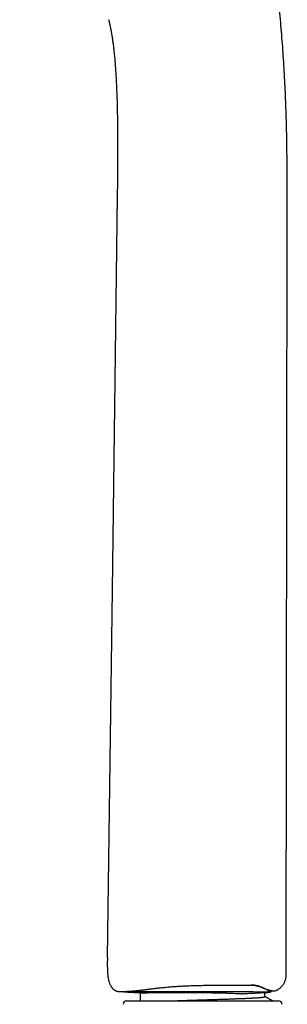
# Model space of a CAD drawing. Header units: millimetres. Extents: x 8 to 615, y 12 to 941.
# Tile 102 of 204: x 82 to 121, y 677 to 822. Entities that reach past the tile are written whole.
import ezdxf

# ---------------------------------------------------------------- set-up
doc = ezdxf.new("R2010")
doc.units = ezdxf.units.MM

msp = doc.modelspace()

# ---------------------------------------------------------------- linework, layer by layer
at = {"color": 7, "linetype": 'Continuous', "lineweight": 30}
for p, q in [((121.02, 681.79), (121.19, 791.79)), ((121.18, 791.79), (121.18, 791.79)), ((98.24, 679.32), (98.01, 679.32)), ((99.69, 678.02), (99.69, 679.2)), ((117.89, 678.61), (117.89, 679.23)), ((118.27, 679.29), (118.28, 679.29)), ((118.94, 679.47), (118.94, 679.47)), ((119.38, 679.47), (119.38, 679.47)), ((97.66, 678.02), (119.91, 678.02))]:
    msp.add_line(p, q, dxfattribs=at)
at = {"color": 7, "linetype": 'Continuous', "lineweight": 30, "flags": 128}
msp.add_lwpolyline([(96.24, 791.83), (95.54, 738.08), (94.85, 684.33)], dxfattribs=at)
at = {"color": 7, "linetype": 'Continuous', "lineweight": 30}
for centre, start, end in [((97.66, 677.52), 90, 182.4813), ((119.91, 677.52), 357.5187, 90)]:
    msp.add_arc(centre, 0.5, start, end, dxfattribs=at)
for points, knots in [([(121.19, 791.79), (121.19, 792.55), (121.19, 794.07), (121.19, 796.35), (121.18, 798.63), (121.16, 800.91), (121.13, 803.2), (121.09, 805.31), (121.04, 807.27), (120.98, 809.06), (120.91, 810.85), (120.82, 812.64), (120.72, 814.43), (120.61, 816.22), (120.48, 818), (120.34, 819.79), (120.19, 821.57), (120.02, 823.36), (119.83, 825.14), (119.64, 826.88), (119.43, 828.59), (119.22, 830.26), (118.99, 831.93), (118.75, 833.6), (118.5, 835.3), (118.22, 837.04), (117.93, 838.8), (117.62, 840.57), (117.31, 842.33), (116.97, 844.09), (116.61, 845.95), (116.21, 847.92), (115.77, 849.98), (115.32, 852.05), (114.85, 854.12), (114.35, 856.21), (113.84, 858.3), (113.32, 860.39), (112.78, 862.48), (112.22, 864.56), (111.66, 866.64), (111.06, 868.76), (110.44, 870.91), (109.8, 873.09), (109.14, 875.27), (108.46, 877.45), (107.77, 879.62), (107.08, 881.74), (106.39, 883.82), (105.7, 885.86), (105, 887.89), (104.29, 889.92), (103.57, 891.94), (102.83, 893.96), (102.09, 895.97), (101.33, 897.99), (100.56, 899.99), (99.78, 901.98), (98.99, 903.96), (98.2, 905.92), (97.4, 907.87), (96.58, 909.83), (95.74, 911.8), (94.89, 913.77), (94.02, 915.74), (93.14, 917.7), (92.26, 919.65), (91.37, 921.57), (90.47, 923.48), (89.55, 925.39), (88.69, 927.16), (87.87, 928.8), (87.11, 930.3), (86.34, 931.81), (85.56, 933.3), (84.78, 934.79), (83.99, 936.26), (83.19, 937.71), (82.54, 938.89), (82.14, 939.58), (82.02, 939.79)], [0, 0, 0, 0, 0.014731, 0.029464, 0.044196, 0.058929, 0.07366, 0.088391, 0.099964, 0.111537, 0.12311, 0.134682, 0.146254, 0.157825, 0.169394, 0.180961, 0.192526, 0.204089, 0.215649, 0.227206, 0.238099, 0.248991, 0.259882, 0.270773, 0.281663, 0.293216, 0.30477, 0.316327, 0.327887, 0.339452, 0.351022, 0.364662, 0.378308, 0.391956, 0.405606, 0.419535, 0.433464, 0.44739, 0.461312, 0.47523, 0.489144, 0.503056, 0.517776, 0.532493, 0.547208, 0.561921, 0.576633, 0.591345, 0.605216, 0.619087, 0.632959, 0.646832, 0.660707, 0.674584, 0.688464, 0.702347, 0.716231, 0.730117, 0.743756, 0.757395, 0.771034, 0.784674, 0.798561, 0.812447, 0.826332, 0.840216, 0.8541, 0.867736, 0.88137, 0.895005, 0.908639, 0.919546, 0.930453, 0.941359, 0.952265, 0.963169, 0.973879, 0.984587, 0.995295, 1, 1, 1, 1]), ([(95.04, 821.52), (95.04, 821.49), (95.06, 821.43), (95.08, 821.34), (95.11, 821.24), (95.13, 821.15), (95.15, 821.06), (95.17, 820.97), (95.2, 820.85), (95.24, 820.69), (95.28, 820.49), (95.32, 820.3), (95.35, 820.13), (95.38, 819.96), (95.42, 819.77), (95.45, 819.59), (95.48, 819.41), (95.51, 819.23), (95.54, 819.04), (95.57, 818.82), (95.61, 818.57), (95.65, 818.28), (95.69, 817.98), (95.73, 817.65), (95.77, 817.32), (95.81, 816.96), (95.85, 816.6), (95.89, 816.21), (95.93, 815.81), (95.96, 815.39), (96, 814.95), (96.03, 814.49), (96.06, 814.01), (96.1, 813.52), (96.13, 813.01), (96.14, 812.67), (96.15, 812.49)], [0, 0, 0, 0, 0.009695, 0.021123, 0.031365, 0.041218, 0.051406, 0.061931, 0.07279, 0.093573, 0.115485, 0.138527, 0.156552, 0.175334, 0.195734, 0.21792, 0.236607, 0.256396, 0.277289, 0.299284, 0.329424, 0.361412, 0.395245, 0.430926, 0.468454, 0.507111, 0.547552, 0.589777, 0.633786, 0.680532, 0.729134, 0.779594, 0.831911, 0.886085, 0.942115, 1, 1, 1, 1]), ([(96.15, 812.49), (96.16, 812.36), (96.17, 812.09), (96.19, 811.69), (96.21, 811.31), (96.22, 810.94), (96.24, 810.59), (96.25, 810.26), (96.26, 809.94), (96.27, 809.64), (96.28, 809.35), (96.28, 809.07), (96.29, 808.8), (96.3, 808.55), (96.3, 808.31), (96.31, 808.09), (96.31, 807.88), (96.31, 807.7), (96.32, 807.54), (96.32, 807.4), (96.32, 807.27), (96.32, 807.15), (96.33, 807.04), (96.33, 806.89), (96.33, 806.7), (96.33, 806.47), (96.34, 806.22), (96.34, 806.03), (96.34, 805.89), (96.34, 805.82), (96.34, 805.76), (96.34, 805.71), (96.34, 805.66), (96.34, 805.62), (96.34, 805.58), (96.34, 805.54), (96.34, 805.5), (96.35, 805.45), (96.35, 805.38), (96.35, 805.3), (96.35, 805.21), (96.35, 805.11), (96.35, 804.99), (96.35, 804.86), (96.35, 804.71), (96.35, 804.55), (96.35, 804.37), (96.35, 804.18), (96.35, 803.99), (96.35, 803.77), (96.36, 803.53), (96.36, 803.27), (96.36, 802.98), (96.36, 802.67), (96.36, 802.34), (96.35, 802), (96.35, 801.64), (96.35, 801.27), (96.35, 800.88), (96.35, 800.48), (96.35, 800.05), (96.34, 799.6), (96.34, 799.13), (96.33, 798.65), (96.33, 798.15), (96.32, 797.63), (96.32, 797.28), (96.32, 797.1)], [0, 0, 0, 0, 0.0266889, 0.0524284, 0.0772187, 0.1010601, 0.1239528, 0.1455133, 0.1661587, 0.1858892, 0.2047047, 0.2229609, 0.2402644, 0.256615, 0.2720126, 0.2864574, 0.2999491, 0.3124878, 0.3221881, 0.3312294, 0.3396116, 0.3473347, 0.3543988, 0.3608349, 0.3758873, 0.3913897, 0.407342, 0.4237443, 0.4288989, 0.4335178, 0.4375306, 0.4409375, 0.4437384, 0.4468946, 0.4495564, 0.451772, 0.4542027, 0.4575368, 0.4616908, 0.4667163, 0.4726134, 0.4793821, 0.4871693, 0.4958601, 0.5054545, 0.5159525, 0.5273541, 0.5394317, 0.5523809, 0.5662018, 0.5808943, 0.5987128, 0.6176648, 0.6377502, 0.6589689, 0.6813208, 0.7043766, 0.7285255, 0.7537674, 0.7801024, 0.8081017, 0.8372391, 0.8675148, 0.8989287, 0.9314808, 0.9651713, 1, 1, 1, 1]), ([(96.32, 797.1), (96.32, 797.03), (96.32, 796.9), (96.31, 796.69), (96.31, 796.48), (96.31, 796.26), (96.3, 796.02), (96.3, 795.75), (96.3, 795.46), (96.29, 795.13), (96.28, 794.8), (96.28, 794.48), (96.27, 794.18), (96.27, 793.89), (96.26, 793.61), (96.26, 793.34), (96.25, 793.09), (96.25, 792.84), (96.25, 792.62), (96.24, 792.41), (96.24, 792.21), (96.24, 792.02), (96.24, 791.89), (96.24, 791.83)], [0, 0, 0, 0, 0.037523, 0.076068, 0.116385, 0.158944, 0.203969, 0.251472, 0.310394, 0.371968, 0.435432, 0.499881, 0.554607, 0.608734, 0.661694, 0.71298, 0.762181, 0.809014, 0.850889, 0.890597, 0.928365, 0.964618, 1, 1, 1, 1]), ([(94.86, 684.33), (94.86, 684.22), (94.85, 684.01), (94.85, 683.7), (94.85, 683.4), (94.85, 683.13), (94.85, 682.89), (94.86, 682.67), (94.86, 682.47), (94.87, 682.27), (94.89, 682.09), (94.9, 681.92), (94.92, 681.76), (94.93, 681.61), (94.95, 681.47), (94.98, 681.33), (95, 681.18), (95.04, 681.02), (95.08, 680.84), (95.14, 680.67), (95.19, 680.51), (95.26, 680.35), (95.33, 680.22), (95.39, 680.1), (95.46, 680), (95.54, 679.9), (95.63, 679.8), (95.72, 679.71), (95.83, 679.63), (95.94, 679.56), (96.05, 679.5), (96.17, 679.45), (96.27, 679.42), (96.39, 679.39), (96.47, 679.37), (96.51, 679.37)], [0, 0, 0, 0, 0.055968, 0.110163, 0.163036, 0.214465, 0.253595, 0.291329, 0.327418, 0.361636, 0.394426, 0.424913, 0.452988, 0.47858, 0.502938, 0.527301, 0.551609, 0.58365, 0.615357, 0.646605, 0.677286, 0.707317, 0.736969, 0.756266, 0.777088, 0.799334, 0.822941, 0.847911, 0.869825, 0.892856, 0.917169, 0.936373, 0.956515, 0.977695, 1, 1, 1, 1]), ([(119.47, 679.48), (119.52, 679.5), (119.63, 679.55), (119.79, 679.64), (119.95, 679.74), (120.1, 679.86), (120.25, 679.98), (120.38, 680.12), (120.51, 680.27), (120.62, 680.43), (120.72, 680.59), (120.8, 680.76), (120.87, 680.93), (120.93, 681.1), (120.97, 681.28), (121, 681.45), (121.02, 681.62), (121.02, 681.73), (121.02, 681.79)], [0, 0, 0, 0, 0.057897, 0.12192, 0.186565, 0.251648, 0.31698, 0.382368, 0.447616, 0.512533, 0.576931, 0.640634, 0.703475, 0.765302, 0.825979, 0.885386, 0.943421, 1, 1, 1, 1]), ([(98.55, 679.45), (98.57, 679.45), (98.6, 679.45), (98.65, 679.46), (98.71, 679.46), (98.75, 679.47), (98.79, 679.47), (98.83, 679.47), (98.85, 679.47), (98.87, 679.48), (98.89, 679.48), (98.92, 679.48), (98.96, 679.48), (99, 679.49), (99.04, 679.49), (99.09, 679.5), (99.16, 679.5), (99.24, 679.51), (99.33, 679.52), (99.42, 679.53), (99.5, 679.54), (99.59, 679.55), (99.67, 679.56), (99.74, 679.57), (99.82, 679.58), (99.89, 679.58), (99.96, 679.59), (100.02, 679.6), (100.09, 679.61), (100.18, 679.62), (100.3, 679.63), (100.42, 679.65), (100.55, 679.67), (100.7, 679.69), (100.85, 679.71), (101.01, 679.73), (101.17, 679.75), (101.37, 679.77), (101.61, 679.8), (101.9, 679.84), (102.18, 679.87), (102.49, 679.91), (102.83, 679.94), (103.2, 679.98), (103.58, 680.02), (103.97, 680.05), (104.36, 680.08), (104.76, 680.11), (105.16, 680.13), (105.6, 680.16), (106.08, 680.19), (106.6, 680.21), (107.12, 680.23), (107.65, 680.25), (108.17, 680.26), (108.66, 680.27), (109.14, 680.28), (109.63, 680.29), (110.05, 680.3), (110.41, 680.3), (110.71, 680.3), (111, 680.31), (111.28, 680.31), (111.51, 680.31), (111.68, 680.31), (111.8, 680.31), (111.93, 680.31), (112.06, 680.31), (112.21, 680.31), (112.37, 680.31), (112.54, 680.31), (112.72, 680.31), (112.92, 680.31), (113.13, 680.32), (113.35, 680.32), (113.58, 680.32), (113.83, 680.32), (114.09, 680.32), (114.36, 680.32), (114.64, 680.32), (114.94, 680.32), (115.25, 680.32), (115.56, 680.32), (115.78, 680.32), (115.89, 680.32)], [0, 0, 0, 0, 0.004098, 0.009959, 0.015133, 0.01962, 0.023423, 0.026566, 0.02839, 0.030052, 0.03217, 0.034806, 0.037961, 0.041564, 0.045667, 0.050272, 0.055377, 0.062757, 0.070681, 0.078266, 0.085455, 0.092247, 0.098643, 0.104641, 0.110779, 0.116433, 0.121603, 0.126288, 0.130737, 0.138451, 0.146814, 0.155826, 0.165487, 0.175798, 0.186558, 0.19764, 0.208573, 0.219349, 0.238201, 0.256544, 0.274371, 0.291762, 0.313803, 0.335908, 0.358068, 0.380256, 0.402451, 0.424635, 0.446792, 0.468909, 0.496661, 0.524397, 0.552136, 0.579874, 0.607621, 0.632364, 0.657131, 0.681906, 0.706682, 0.722218, 0.737394, 0.752136, 0.76644, 0.780305, 0.786626, 0.79285, 0.799055, 0.805869, 0.813431, 0.821742, 0.830263, 0.839449, 0.849301, 0.859817, 0.870997, 0.88284, 0.895344, 0.90851, 0.922334, 0.936814, 0.951672, 0.967159, 0.983269, 1, 1, 1, 1]), ([(115.89, 680.37), (115.95, 680.37), (116.08, 680.37), (116.27, 680.35), (116.48, 680.32), (116.73, 680.27), (116.99, 680.19), (117.24, 680.11), (117.48, 680.01), (117.71, 679.91), (117.85, 679.84), (117.91, 679.81)], [0, 0, 0, 0, 0.083012, 0.16548, 0.247789, 0.371494, 0.495976, 0.621351, 0.747431, 0.873817, 1, 1, 1, 1]), ([(115.89, 680.32), (115.93, 680.32), (116.01, 680.32), (116.14, 680.31), (116.27, 680.3), (116.39, 680.28), (116.51, 680.26), (116.63, 680.24), (116.76, 680.21), (116.89, 680.17), (117.02, 680.13), (117.15, 680.09), (117.29, 680.04), (117.42, 679.99), (117.56, 679.93), (117.7, 679.87), (117.79, 679.83), (117.83, 679.81)], [0, 0, 0, 0, 0.053799, 0.112882, 0.177277, 0.229075, 0.283876, 0.341681, 0.40249, 0.466301, 0.533121, 0.602963, 0.675861, 0.751879, 0.83112, 0.913747, 1, 1, 1, 1]), ([(117.83, 679.81), (117.87, 679.79), (117.94, 679.76), (118.04, 679.72), (118.13, 679.68), (118.21, 679.65), (118.28, 679.63), (118.34, 679.6), (118.4, 679.59), (118.44, 679.57), (118.48, 679.56), (118.51, 679.55), (118.54, 679.55), (118.57, 679.54), (118.59, 679.53), (118.62, 679.53), (118.64, 679.52), (118.66, 679.52), (118.68, 679.51), (118.7, 679.51), (118.73, 679.5), (118.75, 679.5), (118.78, 679.5), (118.8, 679.49), (118.81, 679.49), (118.82, 679.49), (118.82, 679.49)], [0, 0, 0, 0, 0.064302, 0.129783, 0.1904456, 0.2462411, 0.297143, 0.3431432, 0.3842477, 0.420471, 0.4519218, 0.4807908, 0.508017, 0.5336025, 0.5575562, 0.5798886, 0.6006079, 0.6214251, 0.6478981, 0.6804348, 0.7189998, 0.7635462, 0.8140141, 0.8703247, 0.9323706, 1, 1, 1, 1]), ([(117.91, 679.81), (118.05, 679.75), (118.33, 679.63), (118.66, 679.55), (118.89, 679.51), (118.95, 679.49), (118.97, 679.49)], [0, 0, 0, 0, 0.253036, 0.504228, 0.753082, 1, 1, 1, 1]), ([(96.49, 679.37), (96.5, 679.37), (96.54, 679.37), (96.85, 679.37), (97.35, 679.39), (97.9, 679.41), (98.35, 679.45), (98.5, 679.47)], [0, 0, 0, 0, 0.219501, 0.440919, 0.662648, 0.884715, 1, 1, 1, 1]), ([(97.12, 679.38), (97.13, 679.38), (97.16, 679.36), (97.2, 679.34), (97.26, 679.32), (97.3, 679.32), (97.32, 679.32)], [0, 0, 0, 0, 0.170206, 0.401697, 0.680679, 1, 1, 1, 1]), ([(97.35, 679.32), (97.4, 679.32), (97.49, 679.31), (97.62, 679.31), (97.75, 679.3), (97.86, 679.3), (97.96, 679.29), (98.05, 679.29), (98.13, 679.28), (98.19, 679.28), (98.25, 679.28), (98.29, 679.28), (98.32, 679.27), (98.33, 679.27), (98.35, 679.27), (98.35, 679.27), (98.37, 679.27), (98.41, 679.27), (98.46, 679.27), (98.53, 679.26), (98.62, 679.26), (98.72, 679.25), (98.83, 679.25), (98.96, 679.24), (99.1, 679.23), (99.25, 679.22), (99.41, 679.21), (99.56, 679.21), (99.65, 679.2), (99.69, 679.2)], [0, 0, 0, 0, 0.070027, 0.139109, 0.202087, 0.258958, 0.309721, 0.354376, 0.392924, 0.425365, 0.451702, 0.471939, 0.486088, 0.492724, 0.496289, 0.499459, 0.502882, 0.519166, 0.539693, 0.564531, 0.596921, 0.634615, 0.677633, 0.725987, 0.779686, 0.837528, 0.897478, 0.958207, 1, 1, 1, 1]), ([(118.14, 679.29), (117.38, 679.3), (115.86, 679.3), (113.59, 679.3), (111.31, 679.3), (109.04, 679.31), (107.07, 679.31), (105.4, 679.31), (104.03, 679.32), (102.71, 679.32), (101.47, 679.32), (100.34, 679.32), (99.37, 679.32), (98.57, 679.32), (98.19, 679.32), (98.01, 679.32)], [0, 0, 0, 0, 0.100032, 0.200055, 0.300084, 0.400098, 0.500115, 0.562606, 0.625136, 0.687601, 0.750108, 0.812571, 0.875052, 0.937504, 1, 1, 1, 1]), ([(99.69, 679.2), (99.69, 679.2), (99.71, 679.2), (99.85, 679.2), (100.16, 679.2), (100.63, 679.2), (101.23, 679.21), (101.92, 679.21), (102.69, 679.21), (103.53, 679.21), (104.39, 679.22), (105.36, 679.22), (106.21, 679.22), (106.9, 679.22), (107.4, 679.22), (107.9, 679.22), (108.4, 679.22), (108.89, 679.21), (109.72, 679.21), (110.85, 679.19), (111.82, 679.17), (112.35, 679.15), (112.51, 679.14), (112.76, 679.13), (113.11, 679.12), (113.55, 679.09), (113.97, 679.07), (114.31, 679.06), (114.56, 679.05), (114.82, 679.06), (115.12, 679.08), (115.47, 679.1), (115.79, 679.12), (116.1, 679.14), (116.39, 679.15), (116.83, 679.18), (117.34, 679.21), (117.74, 679.23), (117.91, 679.24), (117.87, 679.23), (117.87, 679.23)], [0, 0, 0, 0, 0.027599, 0.062157, 0.103671, 0.152134, 0.188326, 0.227609, 0.269983, 0.303803, 0.339362, 0.376661, 0.415698, 0.433483, 0.451184, 0.468804, 0.486341, 0.503795, 0.521168, 0.572742, 0.623583, 0.62757, 0.633431, 0.641165, 0.656279, 0.675608, 0.693893, 0.708652, 0.719887, 0.727603, 0.744986, 0.762367, 0.779747, 0.797125, 0.814502, 0.831878, 0.885026, 0.93745, 0.989155, 1, 1, 1, 1]), ([(104.78, 678.02), (104.85, 678.02), (105.04, 678.03), (105.34, 678.04), (105.69, 678.05), (106.05, 678.06), (106.42, 678.08), (106.79, 678.09), (107.17, 678.1), (107.54, 678.11), (107.89, 678.12), (108.22, 678.14), (108.56, 678.15), (108.89, 678.16), (109.23, 678.17), (109.56, 678.18), (109.88, 678.19), (110.21, 678.2), (110.55, 678.21), (110.91, 678.22), (111.28, 678.24), (111.65, 678.25), (112.01, 678.26), (112.36, 678.27), (112.69, 678.28), (113.02, 678.29), (113.33, 678.31), (113.63, 678.32), (113.92, 678.33), (114.22, 678.34), (114.5, 678.35), (114.78, 678.36), (115.05, 678.37), (115.32, 678.38), (115.59, 678.4), (115.84, 678.41), (116.08, 678.42), (116.31, 678.43), (116.51, 678.45), (116.69, 678.46), (116.85, 678.47), (117, 678.48), (117.14, 678.49), (117.27, 678.5), (117.38, 678.51), (117.48, 678.52), (117.57, 678.53), (117.66, 678.55), (117.73, 678.56), (117.79, 678.57), (117.84, 678.58), (117.87, 678.59), (117.88, 678.6), (117.88, 678.61), (117.88, 678.61)], [0, 0, 0, 0, 0.013368, 0.032832, 0.053386, 0.074093, 0.094934, 0.115893, 0.136951, 0.15809, 0.17622, 0.194382, 0.212566, 0.230758, 0.248946, 0.266793, 0.284613, 0.302394, 0.320124, 0.341151, 0.362071, 0.382868, 0.403524, 0.424023, 0.444349, 0.463576, 0.48262, 0.501651, 0.520865, 0.540252, 0.559798, 0.579489, 0.599312, 0.620204, 0.641206, 0.662299, 0.683466, 0.704686, 0.725941, 0.744132, 0.762321, 0.780497, 0.798646, 0.816756, 0.834494, 0.852172, 0.869779, 0.887304, 0.908045, 0.928639, 0.949069, 0.96932, 0.989377, 1, 1, 1, 1]), ([(117.66, 679.23), (117.66, 679.23), (117.66, 679.23), (117.66, 679.23), (117.67, 679.23), (117.67, 679.23), (117.68, 679.23), (117.69, 679.23), (117.71, 679.23), (117.73, 679.23), (117.75, 679.24), (117.78, 679.24), (117.8, 679.24), (117.81, 679.24)], [0, 0, 0, 0, 0.003631, 0.023032, 0.050342, 0.09912, 0.162062, 0.239183, 0.350457, 0.482172, 0.634332, 0.806941, 1, 1, 1, 1]), ([(117.89, 679.22), (117.89, 679.22), (117.91, 679.22), (117.95, 679.22), (117.98, 679.23), (118.02, 679.23), (118.05, 679.23), (118.07, 679.23), (118.1, 679.23), (118.13, 679.23), (118.16, 679.24), (118.21, 679.24), (118.25, 679.24), (118.27, 679.24)], [0, 0, 0, 0, 0.076416, 0.163665, 0.273972, 0.360363, 0.424991, 0.487142, 0.556149, 0.632314, 0.715861, 0.806959, 1, 1, 1, 1]), ([(119.02, 678.02), (118.85, 678.11), (118.47, 678.31), (118.09, 678.51), (117.89, 678.62)], [0, 0, 0, 0, 0.466728, 1, 1, 1, 1]), ([(118.14, 679.29), (118.19, 679.3), (118.26, 679.31), (118.36, 679.36), (118.42, 679.41), (118.47, 679.47), (118.5, 679.52), (118.51, 679.55), (118.51, 679.55)], [0, 0, 0, 0, 0.30893, 0.475201, 0.645006, 0.814838, 0.981187, 1, 1, 1, 1]), ([(118.58, 679.28), (118.59, 679.28), (118.64, 679.27), (118.53, 679.27), (118.27, 679.28), (118.14, 679.29)], [0, 0, 0, 0, 0.091708, 0.54547, 1, 1, 1, 1]), ([(118.32, 679.25), (118.34, 679.25), (118.36, 679.25), (118.39, 679.25), (118.41, 679.26), (118.43, 679.26), (118.44, 679.26), (118.44, 679.27), (118.45, 679.27), (118.46, 679.27), (118.47, 679.28), (118.48, 679.28), (118.49, 679.28), (118.5, 679.28), (118.5, 679.29), (118.5, 679.29)], [0, 0, 0, 0, 0.102625, 0.195237, 0.277982, 0.323993, 0.375726, 0.433934, 0.498606, 0.571252, 0.650614, 0.736691, 0.829488, 0.929016, 1, 1, 1, 1]), ([(118.6, 679.27), (118.61, 679.28), (118.63, 679.28), (118.67, 679.28), (118.7, 679.29), (118.73, 679.31), (118.76, 679.32), (118.79, 679.33), (118.81, 679.35), (118.83, 679.36), (118.84, 679.37), (118.86, 679.39), (118.87, 679.4), (118.89, 679.42), (118.9, 679.44), (118.91, 679.45), (118.92, 679.46), (118.92, 679.47)], [0, 0, 0, 0, 0.136668, 0.261365, 0.37408, 0.474808, 0.563549, 0.640307, 0.705105, 0.757995, 0.799093, 0.832794, 0.865585, 0.897538, 0.943891, 0.988351, 1, 1, 1, 1]), ([(118.83, 679.49), (118.83, 679.48), (118.85, 679.48), (118.87, 679.47), (118.9, 679.47), (118.92, 679.47), (118.94, 679.47), (118.95, 679.47)], [0, 0, 0, 0, 0.114385, 0.306112, 0.517717, 0.749061, 1, 1, 1, 1]), ([(118.93, 679.48), (118.93, 679.48), (118.93, 679.48), (118.94, 679.49), (118.94, 679.5)], [0, 0, 0, 0, 0.391668, 1, 1, 1, 1]), ([(118.95, 679.47), (118.96, 679.47), (118.98, 679.47), (119.01, 679.47), (119.03, 679.47), (119.06, 679.47), (119.08, 679.47), (119.1, 679.47), (119.12, 679.47), (119.14, 679.47), (119.15, 679.47), (119.17, 679.47), (119.18, 679.47), (119.19, 679.47), (119.2, 679.47), (119.21, 679.47), (119.22, 679.47), (119.23, 679.47), (119.24, 679.47), (119.24, 679.47), (119.25, 679.47), (119.25, 679.47), (119.26, 679.47), (119.27, 679.47), (119.27, 679.47), (119.28, 679.47), (119.29, 679.47), (119.3, 679.47), (119.31, 679.47), (119.32, 679.47), (119.32, 679.47), (119.33, 679.47), (119.34, 679.47), (119.35, 679.47), (119.35, 679.47), (119.36, 679.47), (119.36, 679.47), (119.37, 679.47), (119.37, 679.47), (119.37, 679.47), (119.38, 679.47), (119.38, 679.47), (119.38, 679.47)], [0, 0, 0, 0, 0.037264, 0.073116, 0.107556, 0.140585, 0.172203, 0.202409, 0.229596, 0.255529, 0.280208, 0.303632, 0.325801, 0.346716, 0.366377, 0.384783, 0.401935, 0.417833, 0.429444, 0.440281, 0.450605, 0.461571, 0.473315, 0.490401, 0.508903, 0.528823, 0.55016, 0.572913, 0.597083, 0.62117, 0.646517, 0.673122, 0.700987, 0.730112, 0.760495, 0.792138, 0.82504, 0.859201, 0.894622, 0.930635, 0.967863, 1, 1, 1, 1]), ([(118.95, 679.47), (118.96, 679.47), (118.98, 679.47), (119.01, 679.47), (119.03, 679.47), (119.06, 679.47), (119.08, 679.47), (119.1, 679.47), (119.12, 679.47), (119.14, 679.47), (119.15, 679.47), (119.17, 679.47), (119.18, 679.47), (119.19, 679.47), (119.2, 679.47), (119.21, 679.47), (119.22, 679.47), (119.23, 679.47), (119.24, 679.47), (119.24, 679.47), (119.25, 679.47), (119.25, 679.47), (119.26, 679.47), (119.27, 679.47), (119.27, 679.47), (119.28, 679.47), (119.29, 679.47), (119.3, 679.47), (119.31, 679.47), (119.32, 679.47), (119.33, 679.47), (119.33, 679.47), (119.34, 679.47), (119.35, 679.47), (119.35, 679.47), (119.36, 679.47), (119.37, 679.47), (119.37, 679.47), (119.38, 679.47), (119.38, 679.47), (119.38, 679.47), (119.38, 679.47), (119.38, 679.47)], [0, 0, 0, 0, 0.037027, 0.072652, 0.106875, 0.139695, 0.171113, 0.201128, 0.228144, 0.253913, 0.278436, 0.301712, 0.323741, 0.344524, 0.36406, 0.38235, 0.399394, 0.415191, 0.426728, 0.437496, 0.447756, 0.458653, 0.470324, 0.487303, 0.505691, 0.525486, 0.546689, 0.569301, 0.59332, 0.617256, 0.642444, 0.668884, 0.696575, 0.725518, 0.755713, 0.787159, 0.819856, 0.853806, 0.889007, 0.924797, 0.961795, 1, 1, 1, 1]), ([(119.38, 679.47), (119.39, 679.47), (119.43, 679.47), (119.45, 679.48), (119.47, 679.48)], [0, 0, 0, 0, 0.516736, 1, 1, 1, 1])]:
    msp.add_open_spline(points, degree=3, knots=knots, dxfattribs=at)

doc.saveas('drawing.dxf')
